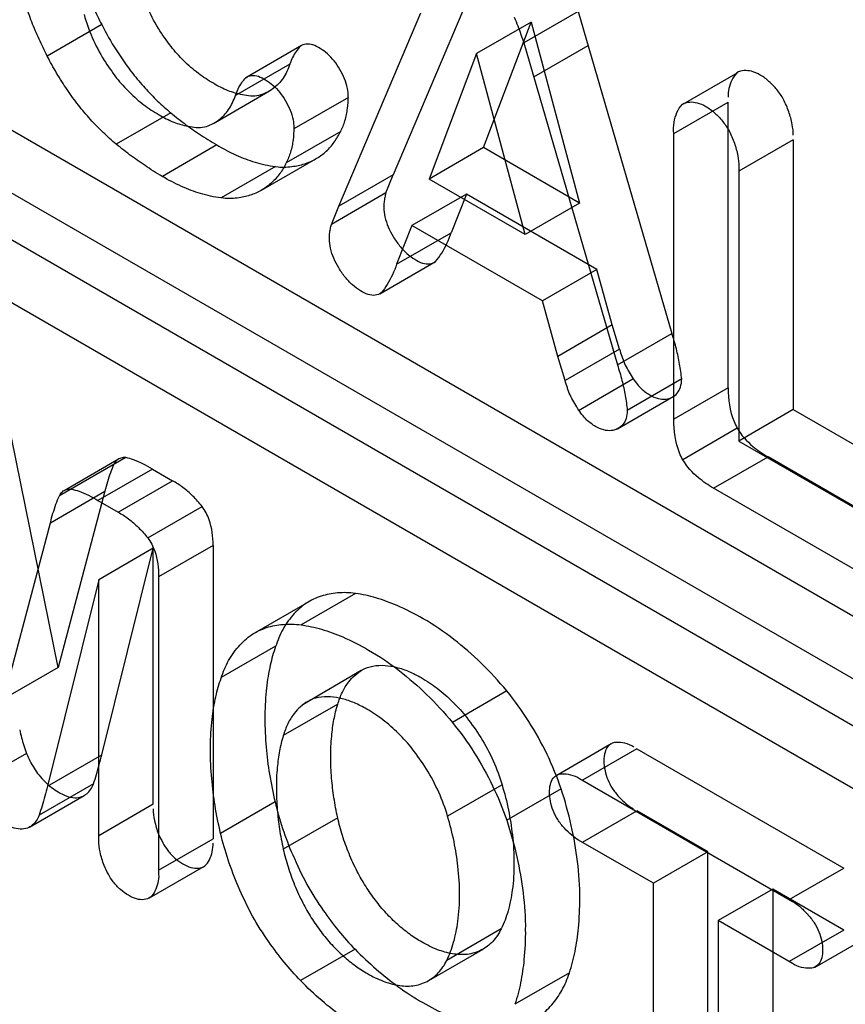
# Model space of a CAD drawing. Header units: millimetres. Extents: x 60 to 337, y 43 to 512.
# Tile 22 of 73: x 115.27 to 117.41, y 296.79 to 299.35. Entities that reach past the tile are written whole.
import ezdxf

# ---------------------------------------------------------------- set-up
doc = ezdxf.new("R2010")
doc.units = ezdxf.units.MM
doc.header["$LTSCALE"] = 36.045028
doc.layers.get('0').update_dxf_attribs({"linetype": 'CONTINUOUS'})

msp = doc.modelspace()

# ---------------------------------------------------------------- linework, layer by layer
at = {"color": 7, "linetype": 'CONTINUOUS'}
for p, q in [((113.6399, 299.9905), (117.8825, 297.541)), ((113.4984, 299.9088), (117.7411, 297.4594)), ((117.8825, 297.2552), (113.6399, 299.7047)), ((117.7411, 297.1736), (113.4984, 299.623)), ((116.4527, 299.4488), (116.2392, 298.9464)), ((116.0978, 298.8647), (116.3112, 299.3671)), ((116.7196, 299.3702), (116.5781, 299.2886)), ((116.7196, 299.3702), (116.9631, 298.5337)), ((116.5972, 299.343), (116.4558, 299.2613)), ((116.4737, 299.0167), (116.5972, 299.343)), ((116.5972, 299.343), (116.723, 298.8728)), ((115.4817, 299.3364), (115.3403, 299.2547)), ((116.0006, 299.2817), (115.8563, 299.1982)), ((116.5781, 299.2886), (116.8217, 298.4521)), ((116.7452, 299.2812), (116.6038, 299.1995)), ((116.4558, 299.2613), (116.3323, 298.935)), ((116.5816, 298.7911), (116.4558, 299.2613)), ((115.9705, 299.2339), (115.8291, 299.1522)), ((116.9932, 299.1301), (117.1346, 299.2118)), ((115.7764, 299.0824), (115.9178, 299.1641)), ((116.1226, 299.1471), (115.9812, 299.0655)), ((116.968, 299.053), (117.1094, 299.1347)), ((117.1094, 298.3927), (117.1094, 299.1347)), ((115.661, 299.1073), (115.5196, 299.0257)), ((116.1027, 299.0587), (115.9612, 298.9771)), ((116.968, 298.3111), (116.968, 299.053)), ((117.2784, 299.0371), (117.137, 298.9554)), ((117.2784, 299.0371), (117.2784, 298.3359)), ((115.7811, 299.0236), (115.6397, 298.9419)), ((116.4737, 299.0167), (116.3323, 298.935)), ((116.723, 298.8728), (116.4737, 299.0167)), ((115.8965, 298.9058), (116.0379, 298.9875)), ((115.9336, 298.9679), (115.7922, 298.8862)), ((117.137, 298.9674), (117.137, 298.2543)), ((116.2392, 298.9464), (116.0978, 298.8647)), ((116.2203, 298.8989), (116.2392, 298.9464)), ((116.5816, 298.7911), (116.3323, 298.935)), ((116.2203, 298.8989), (116.0789, 298.8173)), ((116.4293, 298.8958), (116.2879, 298.8141)), ((116.4293, 298.8958), (116.3895, 298.7952)), ((116.7685, 298.7), (116.4293, 298.8958)), ((116.0789, 298.8173), (116.0978, 298.8647)), ((116.723, 298.8728), (116.5816, 298.7911)), ((116.2879, 298.8141), (116.2481, 298.7136)), ((116.6271, 298.6183), (116.2879, 298.8141)), ((116.2481, 298.7136), (116.3895, 298.7952)), ((116.2047, 298.637), (116.3493, 298.7208)), ((116.7685, 298.7), (116.6271, 298.6183)), ((116.8083, 298.556), (116.7685, 298.7)), ((116.6669, 298.4744), (116.6271, 298.6183)), ((116.8083, 298.556), (116.6669, 298.4744)), ((116.8271, 298.4933), (116.8083, 298.556)), ((116.8217, 298.4521), (116.9631, 298.5337)), ((116.6857, 298.4116), (116.6669, 298.4744)), ((116.8271, 298.4933), (116.6857, 298.4116)), ((116.8618, 298.4147), (116.7203, 298.3331)), ((116.9888, 298.4157), (116.8473, 298.3341)), ((116.8223, 298.2865), (116.9669, 298.3698)), ((117.1094, 298.3927), (116.968, 298.3111)), ((117.2784, 298.3359), (117.137, 298.2543)), ((117.2784, 298.3359), (117.621, 298.1381)), ((117.1332, 298.2875), (116.9917, 298.2059)), ((115.3688, 297.6662), (115.2476, 298.2638)), ((117.137, 298.2543), (117.4866, 298.0524)), ((115.5447, 298.2113), (115.3719, 298.1122)), ((115.3842, 298.126), (115.5256, 298.2077)), ((117.0716, 298.1317), (117.213, 298.2133)), ((117.621, 297.9778), (117.213, 298.2133)), ((115.6135, 298.1814), (115.4721, 298.0997)), ((115.6135, 298.1814), (115.6659, 298.1511)), ((115.5245, 298.0695), (115.6659, 298.1511)), ((115.3486, 298.0422), (115.49, 298.1239)), ((115.49, 298.1239), (115.3688, 297.6662)), ((117.4871, 297.8918), (117.0716, 298.1317)), ((115.4721, 298.0997), (115.5245, 298.0695)), ((115.6012, 298.0027), (115.7426, 298.0843)), ((115.2274, 297.5845), (115.3486, 298.0422)), ((115.6158, 297.9757), (115.4744, 297.894)), ((115.4821, 297.4391), (115.6158, 297.9757)), ((115.6158, 297.3107), (115.6158, 297.9757)), ((115.7712, 297.9832), (115.6297, 297.9016)), ((115.7712, 297.9832), (115.7712, 297.221)), ((115.4744, 297.894), (115.3406, 297.3575)), ((115.4744, 297.2171), (115.4744, 297.894)), ((115.6297, 297.9016), (115.6297, 297.1283)), ((116.1411, 297.8584), (115.9997, 297.7767)), ((115.8792, 297.7557), (116.0206, 297.8374)), ((115.9333, 297.7214), (115.7919, 297.6397)), ((115.3688, 297.6662), (115.2274, 297.5845)), ((116.1558, 297.6582), (116.0026, 297.5685)), ((116.5343, 297.6051), (116.3929, 297.5234)), ((116.095, 297.5709), (115.9536, 297.4892)), ((116.6641, 297.3865), (116.8056, 297.4682)), ((116.8724, 297.4546), (116.7309, 297.3729)), ((116.8724, 297.4546), (117.4096, 297.1444)), ((115.2865, 297.4427), (115.1451, 297.3611)), ((115.3406, 297.3575), (115.4821, 297.4391)), ((116.7232, 297.3774), (117.2769, 297.0578)), ((115.4604, 297.3635), (115.319, 297.2819)), ((116.522, 297.361), (116.3806, 297.2793)), ((116.6755, 297.3508), (116.534, 297.2691)), ((115.2944, 297.2515), (115.4358, 297.3331)), ((115.6158, 297.3107), (115.4744, 297.229)), ((115.9321, 297.3166), (115.7907, 297.2349)), ((116.0949, 297.2758), (115.9535, 297.1942)), ((116.7309, 297.2119), (116.8724, 297.2936)), ((117.0568, 297.1871), (116.8724, 297.2936)), ((115.6297, 297.1393), (115.7712, 297.221)), ((116.9153, 297.1055), (116.721, 297.2177)), ((117.0568, 297.1871), (116.9153, 297.1055)), ((117.0568, 296.4873), (117.0568, 297.1871)), ((115.6056, 297.0674), (115.747, 297.149)), ((117.2682, 297.0628), (117.4096, 297.1444)), ((116.9153, 296.4056), (116.9153, 297.1055)), ((117.2252, 297.0899), (117.0838, 297.0082)), ((117.2252, 297.0899), (117.2252, 296.39)), ((117.4096, 296.9834), (117.2252, 297.0899)), ((117.0838, 297.0082), (117.0838, 296.295)), ((117.2766, 296.8969), (117.0838, 297.0082)), ((116.5196, 296.9866), (116.3782, 296.9049)), ((117.4096, 296.9834), (117.2682, 296.9018)), ((117.3359, 296.8877), (117.4774, 296.9694)), ((116.14, 296.9339), (115.9986, 296.8523)), ((116.3315, 296.8529), (116.4729, 296.9345)), ((116.6969, 296.8725), (116.5555, 296.7909))]:
    msp.add_line(p, q, dxfattribs=at)
msp.add_arc((116.1784, 299.6889), 0.7808, 206.8366, 217.9308, dxfattribs=at)
for points, knots in [([(115.4252, 299.4701), (115.4303, 299.455), (115.4413, 299.4248), (115.4601, 299.3802), (115.4743, 299.3509), (115.4817, 299.3364)], [0, 0, 0, 0, 0.329101, 0.662947, 1, 1, 1, 1]), ([(115.6618, 299.2793), (115.6504, 299.2947), (115.6261, 299.3278), (115.5979, 299.3834), (115.5831, 299.4238), (115.5774, 299.4442)], [0, 0, 0, 0, 0.308919, 0.659432, 1, 1, 1, 1]), ([(115.3403, 299.2547), (115.3329, 299.2692), (115.3187, 299.2985), (115.2998, 299.3432), (115.2888, 299.3733), (115.2838, 299.3885)], [0, 0, 0, 0, 0.337053, 0.670899, 1, 1, 1, 1]), ([(115.436, 299.3625), (115.4417, 299.3421), (115.4564, 299.3017), (115.4847, 299.2461), (115.509, 299.2131), (115.5204, 299.1976)], [0, 0, 0, 0, 0.340568, 0.691081, 1, 1, 1, 1]), ([(116.5535, 299.3553), (116.5568, 299.3479), (116.5629, 299.3332), (116.5711, 299.311), (116.5759, 299.2961), (116.5781, 299.2886)], [0, 0, 0, 0, 0.337491, 0.67114, 1, 1, 1, 1]), ([(115.772, 299.1839), (115.7584, 299.1914), (115.7313, 299.2093), (115.6946, 299.2416), (115.672, 299.2662), (115.6618, 299.2793)], [0, 0, 0, 0, 0.317999, 0.660907, 1, 1, 1, 1]), ([(115.9978, 299.2798), (115.9938, 299.2758), (115.9863, 299.2667), (115.9772, 299.2512), (115.9725, 299.2398), (115.9705, 299.2339)], [0, 0, 0, 0, 0.317144, 0.649135, 1, 1, 1, 1]), ([(116.0492, 299.2743), (116.0433, 299.2782), (116.0316, 299.2843), (116.013, 299.287), (116.002, 299.2829), (115.9978, 299.2798)], [0, 0, 0, 0, 0.38757, 0.712766, 1, 1, 1, 1]), ([(116.1007, 299.2199), (116.0962, 299.2276), (116.0864, 299.2421), (116.0691, 299.2606), (116.0559, 299.2704), (116.0492, 299.2743)], [0, 0, 0, 0, 0.35362, 0.691512, 1, 1, 1, 1]), ([(115.4212, 299.1272), (115.4109, 299.1404), (115.3911, 299.1675), (115.3641, 299.2101), (115.3479, 299.2397), (115.3403, 299.2547)], [0, 0, 0, 0, 0.331107, 0.665348, 1, 1, 1, 1]), ([(115.9705, 299.2339), (115.9663, 299.221), (115.9554, 299.197), (115.9277, 299.1675), (115.9035, 299.1559), (115.8903, 299.1521)], [0, 0, 0, 0, 0.34144, 0.652931, 1, 1, 1, 1]), ([(116.1224, 299.1493), (116.1225, 299.1565), (116.1206, 299.1723), (116.1132, 299.1961), (116.1053, 299.2121), (116.1007, 299.2199)], [0, 0, 0, 0, 0.287079, 0.635374, 1, 1, 1, 1]), ([(117.1928, 299.2052), (117.1858, 299.2096), (117.172, 299.2155), (117.1509, 299.218), (117.1376, 299.2148), (117.1323, 299.2111)], [0, 0, 0, 0, 0.391725, 0.692135, 1, 1, 1, 1]), ([(115.5204, 299.1976), (115.5306, 299.1846), (115.5532, 299.16), (115.5899, 299.1276), (115.617, 299.1097), (115.6306, 299.1023)], [0, 0, 0, 0, 0.339093, 0.682001, 1, 1, 1, 1]), ([(115.5626, 299.2089), (115.5726, 299.1962), (115.5933, 299.1718), (115.6261, 299.1378), (115.6493, 299.117), (115.661, 299.1073)], [0, 0, 0, 0, 0.342726, 0.67681, 1, 1, 1, 1]), ([(115.8291, 299.1522), (115.8311, 299.1582), (115.8358, 299.1696), (115.8449, 299.1851), (115.8523, 299.1941), (115.8563, 299.1982)], [0, 0, 0, 0, 0.350865, 0.682856, 1, 1, 1, 1]), ([(115.8563, 299.1982), (115.8605, 299.2013), (115.8716, 299.2054), (115.8902, 299.2027), (115.9019, 299.1966), (115.9077, 299.1926)], [0, 0, 0, 0, 0.287234, 0.61243, 1, 1, 1, 1]), ([(115.9077, 299.1926), (115.9145, 299.1888), (115.9277, 299.1789), (115.945, 299.1605), (115.9548, 299.146), (115.9593, 299.1382)], [0, 0, 0, 0, 0.308508, 0.646357, 1, 1, 1, 1]), ([(117.1323, 299.2111), (117.1266, 299.2057), (117.1179, 299.1925), (117.1109, 299.1706), (117.1089, 299.1554), (117.1094, 299.1479)], [0, 0, 0, 0, 0.339959, 0.67309, 1, 1, 1, 1]), ([(117.2532, 299.1421), (117.2483, 299.1511), (117.2369, 299.1673), (117.2167, 299.1888), (117.2014, 299.2006), (117.1928, 299.2052)], [0, 0, 0, 0, 0.348311, 0.669777, 1, 1, 1, 1]), ([(115.8903, 299.1521), (115.8762, 299.1491), (115.8483, 299.1529), (115.8084, 299.1637), (115.7842, 299.1765), (115.772, 299.1839)], [0, 0, 0, 0, 0.346356, 0.656347, 1, 1, 1, 1]), ([(115.7489, 299.0704), (115.7621, 299.0742), (115.7863, 299.0859), (115.8139, 299.1154), (115.8249, 299.1393), (115.8291, 299.1522)], [0, 0, 0, 0, 0.347069, 0.65856, 1, 1, 1, 1]), ([(115.9593, 299.1382), (115.9639, 299.1305), (115.9718, 299.1145), (115.9792, 299.0906), (115.981, 299.0748), (115.9809, 299.0677)], [0, 0, 0, 0, 0.364626, 0.712921, 1, 1, 1, 1]), ([(116.1027, 299.0587), (116.1072, 299.0677), (116.1147, 299.0873), (116.1212, 299.118), (116.1221, 299.1391), (116.1224, 299.1493)], [0, 0, 0, 0, 0.322246, 0.67184, 1, 1, 1, 1]), ([(117.2784, 299.0491), (117.279, 299.0585), (117.2758, 299.0792), (117.2678, 299.1106), (117.2584, 299.1316), (117.2532, 299.1421)], [0, 0, 0, 0, 0.290238, 0.6399, 1, 1, 1, 1]), ([(115.5196, 299.0257), (115.5078, 299.0354), (115.4847, 299.0561), (115.4518, 299.0901), (115.4312, 299.1146), (115.4212, 299.1272)], [0, 0, 0, 0, 0.32319, 0.657274, 1, 1, 1, 1]), ([(116.968, 299.053), (116.9674, 299.0629), (116.9678, 299.0818), (116.9751, 299.1083), (116.9845, 299.1235), (116.9908, 299.1294)], [0, 0, 0, 0, 0.364406, 0.684106, 1, 1, 1, 1]), ([(116.9908, 299.1294), (116.9962, 299.1331), (117.0094, 299.1364), (117.0306, 299.1339), (117.0444, 299.1279), (117.0514, 299.1236)], [0, 0, 0, 0, 0.308804, 0.608806, 1, 1, 1, 1]), ([(117.0514, 299.1236), (117.06, 299.1189), (117.0753, 299.1071), (117.0955, 299.0857), (117.1068, 299.0694), (117.1118, 299.0604)], [0, 0, 0, 0, 0.330243, 0.651667, 1, 1, 1, 1]), ([(115.6306, 299.1023), (115.6427, 299.0948), (115.667, 299.0821), (115.7069, 299.0712), (115.7348, 299.0675), (115.7489, 299.0704)], [0, 0, 0, 0, 0.343653, 0.653644, 1, 1, 1, 1]), ([(115.661, 299.1073), (115.674, 299.0966), (115.7, 299.0762), (115.7418, 299.0471), (115.7708, 299.0293), (115.7862, 299.0205)], [0, 0, 0, 0, 0.330454, 0.650963, 1, 1, 1, 1]), ([(115.9809, 299.0677), (115.9807, 299.0575), (115.9798, 299.0363), (115.9733, 299.0057), (115.9658, 298.986), (115.9612, 298.9771)], [0, 0, 0, 0, 0.328153, 0.67776, 1, 1, 1, 1]), ([(117.1118, 299.0604), (117.117, 299.05), (117.1264, 299.0289), (117.1344, 298.9976), (117.1376, 298.9768), (117.137, 298.9674)], [0, 0, 0, 0, 0.3601, 0.709761, 1, 1, 1, 1]), ([(116.041, 298.9893), (116.0497, 298.9945), (116.0661, 299.007), (116.0869, 299.0306), (116.0978, 299.049), (116.1027, 299.0587)], [0, 0, 0, 0, 0.321264, 0.652105, 1, 1, 1, 1]), ([(115.6448, 298.9388), (115.6294, 298.9476), (115.6003, 298.9654), (115.5586, 298.9945), (115.5326, 299.015), (115.5196, 299.0257)], [0, 0, 0, 0, 0.349037, 0.669546, 1, 1, 1, 1]), ([(115.7862, 299.0205), (115.8026, 299.0107), (115.8354, 298.9944), (115.8868, 298.9758), (115.9218, 298.9687), (115.9398, 298.9666)], [0, 0, 0, 0, 0.350321, 0.66681, 1, 1, 1, 1]), ([(115.9398, 298.9666), (115.9533, 298.9652), (115.978, 298.967), (116.0123, 298.9745), (116.032, 298.9838), (116.041, 298.9893)], [0, 0, 0, 0, 0.386307, 0.697143, 1, 1, 1, 1]), ([(115.9612, 298.9771), (115.9564, 298.9673), (115.9455, 298.949), (115.9247, 298.9253), (115.9082, 298.9129), (115.8996, 298.9077)], [0, 0, 0, 0, 0.347895, 0.678736, 1, 1, 1, 1]), ([(115.7984, 298.885), (115.7804, 298.8871), (115.7454, 298.8941), (115.6939, 298.9127), (115.6612, 298.929), (115.6448, 298.9388)], [0, 0, 0, 0, 0.33319, 0.649679, 1, 1, 1, 1]), ([(115.8996, 298.9077), (115.8906, 298.9022), (115.8709, 298.8928), (115.8366, 298.8853), (115.8119, 298.8835), (115.7984, 298.885)], [0, 0, 0, 0, 0.302857, 0.613693, 1, 1, 1, 1]), ([(116.2203, 298.8989), (116.2191, 298.8951), (116.217, 298.8871), (116.2152, 298.8745), (116.2148, 298.8657), (116.2148, 298.8613)], [0, 0, 0, 0, 0.314891, 0.648174, 1, 1, 1, 1]), ([(116.2148, 298.8613), (116.2148, 298.853), (116.2171, 298.8358), (116.2255, 298.8103), (116.2341, 298.7939), (116.2391, 298.7859)], [0, 0, 0, 0, 0.308895, 0.647502, 1, 1, 1, 1]), ([(116.0734, 298.7796), (116.0734, 298.7841), (116.0738, 298.7928), (116.0756, 298.8054), (116.0776, 298.8134), (116.0789, 298.8173)], [0, 0, 0, 0, 0.351826, 0.685109, 1, 1, 1, 1]), ([(116.0977, 298.7043), (116.0927, 298.7123), (116.0841, 298.7287), (116.0757, 298.7541), (116.0734, 298.7714), (116.0734, 298.7796)], [0, 0, 0, 0, 0.352498, 0.691105, 1, 1, 1, 1]), ([(116.2391, 298.7859), (116.244, 298.7775), (116.2548, 298.7617), (116.2738, 298.7415), (116.2882, 298.7308), (116.2956, 298.7266)], [0, 0, 0, 0, 0.353647, 0.69139, 1, 1, 1, 1]), ([(116.3493, 298.7208), (116.3551, 298.7278), (116.3658, 298.7429), (116.3792, 298.7679), (116.3863, 298.7859), (116.3895, 298.7952)], [0, 0, 0, 0, 0.319369, 0.651914, 1, 1, 1, 1]), ([(116.2956, 298.7266), (116.3017, 298.7224), (116.314, 298.716), (116.3334, 298.7131), (116.345, 298.7175), (116.3493, 298.7208)], [0, 0, 0, 0, 0.388124, 0.713131, 1, 1, 1, 1]), ([(116.1542, 298.6449), (116.1468, 298.6492), (116.1324, 298.6599), (116.1134, 298.6801), (116.1026, 298.6959), (116.0977, 298.7043)], [0, 0, 0, 0, 0.30861, 0.646353, 1, 1, 1, 1]), ([(116.2481, 298.7136), (116.2449, 298.7042), (116.2378, 298.6863), (116.2243, 298.6613), (116.2136, 298.6461), (116.2079, 298.6391)], [0, 0, 0, 0, 0.348086, 0.680631, 1, 1, 1, 1]), ([(116.2079, 298.6391), (116.2035, 298.6358), (116.192, 298.6314), (116.1725, 298.6343), (116.1603, 298.6408), (116.1542, 298.6449)], [0, 0, 0, 0, 0.286869, 0.611876, 1, 1, 1, 1]), ([(116.9888, 298.4157), (116.9875, 298.4286), (116.9838, 298.4548), (116.9752, 298.4942), (116.9675, 298.5205), (116.9631, 298.5337)], [0, 0, 0, 0, 0.321078, 0.655085, 1, 1, 1, 1]), ([(116.8271, 298.4933), (116.8289, 298.487), (116.833, 298.4746), (116.8417, 298.449), (116.8539, 298.4323), (116.86, 298.4199)], [0, 0, 0, 0, 0.241353, 0.48724, 1, 1, 1, 1]), ([(116.8217, 298.4521), (116.8261, 298.4388), (116.8338, 298.4126), (116.8424, 298.3732), (116.8461, 298.347), (116.8473, 298.3341)], [0, 0, 0, 0, 0.344915, 0.678922, 1, 1, 1, 1]), ([(116.86, 298.4199), (116.8674, 298.4101), (116.8769, 298.3953), (116.8941, 298.3816), (116.9022, 298.3763), (116.9062, 298.374)], [0, 0, 0, 0, 0.561476, 0.78773, 1, 1, 1, 1]), ([(116.7186, 298.3383), (116.7124, 298.3506), (116.7003, 298.3674), (116.6916, 298.3929), (116.6875, 298.4054), (116.6857, 298.4116)], [0, 0, 0, 0, 0.512762, 0.758645, 1, 1, 1, 1]), ([(116.9641, 298.3683), (116.9691, 298.3707), (116.9785, 298.3783), (116.9868, 298.3954), (116.9886, 298.4087), (116.9888, 298.4157)], [0, 0, 0, 0, 0.294769, 0.620625, 1, 1, 1, 1]), ([(116.9062, 298.374), (116.9129, 298.3701), (116.9261, 298.3642), (116.9466, 298.3616), (116.9591, 298.3653), (116.9641, 298.3683)], [0, 0, 0, 0, 0.380526, 0.70766, 1, 1, 1, 1]), ([(117.1094, 298.3927), (117.1094, 298.3631), (117.1142, 298.3258), (117.1299, 298.2932), (117.1332, 298.2875)], [0, 0, 0, 0, 0.820268, 1, 1, 1, 1]), ([(116.7648, 298.2924), (116.7607, 298.2946), (116.7527, 298.2999), (116.7355, 298.3137), (116.7259, 298.3284), (116.7186, 298.3383)], [0, 0, 0, 0, 0.21227, 0.438524, 1, 1, 1, 1]), ([(116.8473, 298.3341), (116.8472, 298.327), (116.8454, 298.3138), (116.8371, 298.2966), (116.8277, 298.289), (116.8227, 298.2867)], [0, 0, 0, 0, 0.379375, 0.705231, 1, 1, 1, 1]), ([(116.8227, 298.2867), (116.8176, 298.2837), (116.8051, 298.2799), (116.7847, 298.2825), (116.7715, 298.2885), (116.7648, 298.2924)], [0, 0, 0, 0, 0.29234, 0.619474, 1, 1, 1, 1]), ([(116.9917, 298.2059), (116.9885, 298.2115), (116.9727, 298.2442), (116.968, 298.2814), (116.968, 298.3111)], [0, 0, 0, 0, 0.179732, 1, 1, 1, 1]), ([(117.1332, 298.2875), (117.1434, 298.2696), (117.1686, 298.2418), (117.1991, 298.2213), (117.213, 298.2133)], [0, 0, 0, 0, 0.563718, 1, 1, 1, 1]), ([(115.5134, 298.1939), (115.5101, 298.1866), (115.504, 298.1716), (115.4963, 298.1482), (115.492, 298.1321), (115.49, 298.1239)], [0, 0, 0, 0, 0.323799, 0.656992, 1, 1, 1, 1]), ([(115.544, 298.2112), (115.5399, 298.2117), (115.5314, 298.2112), (115.5201, 298.2049), (115.5152, 298.1978), (115.5134, 298.1939)], [0, 0, 0, 0, 0.329746, 0.655072, 1, 1, 1, 1]), ([(115.6135, 298.1814), (115.6056, 298.1864), (115.5897, 298.1953), (115.5664, 298.2055), (115.551, 298.2096), (115.544, 298.2112)], [0, 0, 0, 0, 0.370464, 0.717858, 1, 1, 1, 1]), ([(117.0716, 298.1317), (117.0577, 298.1397), (117.0272, 298.1601), (117.002, 298.1879), (116.9917, 298.2059)], [0, 0, 0, 0, 0.436282, 1, 1, 1, 1]), ([(115.7426, 298.0843), (115.7351, 298.0938), (115.7194, 298.1115), (115.6937, 298.1341), (115.6752, 298.1462), (115.6659, 298.1511)], [0, 0, 0, 0, 0.35486, 0.690287, 1, 1, 1, 1]), ([(115.3719, 298.1122), (115.3738, 298.1161), (115.3787, 298.1232), (115.39, 298.1296), (115.3985, 298.13), (115.4026, 298.1296)], [0, 0, 0, 0, 0.344928, 0.670254, 1, 1, 1, 1]), ([(115.4026, 298.1296), (115.4095, 298.128), (115.425, 298.1238), (115.4483, 298.1137), (115.4642, 298.1047), (115.4721, 298.0997)], [0, 0, 0, 0, 0.282142, 0.629536, 1, 1, 1, 1]), ([(115.3486, 298.0422), (115.3505, 298.0504), (115.3548, 298.0665), (115.3626, 298.0899), (115.3687, 298.1049), (115.3719, 298.1122)], [0, 0, 0, 0, 0.343008, 0.676201, 1, 1, 1, 1]), ([(115.5245, 298.0695), (115.5338, 298.0645), (115.5523, 298.0525), (115.578, 298.0299), (115.5937, 298.0122), (115.6012, 298.0027)], [0, 0, 0, 0, 0.309713, 0.64514, 1, 1, 1, 1]), ([(115.7712, 297.9832), (115.7712, 298.0058), (115.7669, 298.0419), (115.7504, 298.074), (115.7426, 298.0843)], [0, 0, 0, 0, 0.634637, 1, 1, 1, 1]), ([(115.6012, 298.0027), (115.609, 297.9923), (115.6255, 297.9602), (115.6297, 297.9241), (115.6297, 297.9016)], [0, 0, 0, 0, 0.365363, 1, 1, 1, 1]), ([(116.1411, 297.8584), (116.1256, 297.8604), (116.0953, 297.8616), (116.0515, 297.8531), (116.0253, 297.8407), (116.0134, 297.833)], [0, 0, 0, 0, 0.351934, 0.681436, 1, 1, 1, 1]), ([(116.3166, 297.7928), (116.295, 297.8056), (116.255, 297.8257), (116.196, 297.8478), (116.1591, 297.8559), (116.1411, 297.8584)], [0, 0, 0, 0, 0.400559, 0.710746, 1, 1, 1, 1]), ([(116.0134, 297.833), (116.0004, 297.8241), (115.9761, 297.8022), (115.9482, 297.7613), (115.9368, 297.7299), (115.9314, 297.7143)], [0, 0, 0, 0, 0.32202, 0.661639, 1, 1, 1, 1]), ([(116.5343, 297.6051), (116.5133, 297.6303), (116.4698, 297.6777), (116.3969, 297.7407), (116.3448, 297.7774), (116.3166, 297.7928)], [0, 0, 0, 0, 0.34141, 0.666225, 1, 1, 1, 1]), ([(115.872, 297.7514), (115.8838, 297.759), (115.9101, 297.7715), (115.9539, 297.7799), (115.9842, 297.7788), (115.9997, 297.7767)], [0, 0, 0, 0, 0.31857, 0.648058, 1, 1, 1, 1]), ([(115.9997, 297.7767), (116.0177, 297.7743), (116.0546, 297.7662), (116.1135, 297.7441), (116.1535, 297.724), (116.1752, 297.7111)], [0, 0, 0, 0, 0.289254, 0.599441, 1, 1, 1, 1]), ([(115.79, 297.6326), (115.7953, 297.6483), (115.8068, 297.6797), (115.8347, 297.7205), (115.859, 297.7425), (115.872, 297.7514)], [0, 0, 0, 0, 0.338361, 0.67798, 1, 1, 1, 1]), ([(115.9314, 297.7143), (115.926, 297.6984), (115.9164, 297.6622), (115.9077, 297.6017), (115.9055, 297.5574), (115.9057, 297.5337)], [0, 0, 0, 0, 0.275479, 0.610864, 1, 1, 1, 1]), ([(116.1752, 297.7111), (116.2034, 297.6957), (116.2555, 297.6591), (116.3284, 297.596), (116.3719, 297.5487), (116.3929, 297.5234)], [0, 0, 0, 0, 0.333767, 0.658599, 1, 1, 1, 1]), ([(116.1397, 297.6456), (116.1458, 297.6504), (116.1593, 297.6623), (116.1869, 297.671), (116.2074, 297.6721), (116.2179, 297.6714)], [0, 0, 0, 0, 0.277596, 0.627822, 1, 1, 1, 1]), ([(116.2179, 297.6714), (116.2281, 297.6707), (116.2493, 297.667), (116.2808, 297.6561), (116.3015, 297.6456), (116.3118, 297.6396)], [0, 0, 0, 0, 0.307429, 0.640395, 1, 1, 1, 1]), ([(115.7643, 297.452), (115.7641, 297.4758), (115.7663, 297.5201), (115.775, 297.5806), (115.7846, 297.6167), (115.79, 297.6326)], [0, 0, 0, 0, 0.389136, 0.724521, 1, 1, 1, 1]), ([(116.0949, 297.5704), (116.0981, 297.5811), (116.1058, 297.6014), (116.1211, 297.6269), (116.1337, 297.6405), (116.1397, 297.6456)], [0, 0, 0, 0, 0.378131, 0.73418, 1, 1, 1, 1]), ([(116.3118, 297.6396), (116.3263, 297.6314), (116.3552, 297.612), (116.3947, 297.5768), (116.4193, 297.5501), (116.4304, 297.5357)], [0, 0, 0, 0, 0.315804, 0.65544, 1, 1, 1, 1]), ([(116.6755, 297.3508), (116.6652, 297.3812), (116.6404, 297.4415), (116.593, 297.5268), (116.5549, 297.5799), (116.5343, 297.6051)], [0, 0, 0, 0, 0.330486, 0.666879, 1, 1, 1, 1]), ([(116.0765, 297.5898), (116.066, 297.5905), (116.0455, 297.5893), (116.0179, 297.5806), (116.0044, 297.5688), (115.9983, 297.5639)], [0, 0, 0, 0, 0.372178, 0.722404, 1, 1, 1, 1]), ([(116.1704, 297.5579), (116.16, 297.5639), (116.1394, 297.5744), (116.1078, 297.5854), (116.0867, 297.589), (116.0765, 297.5898)], [0, 0, 0, 0, 0.359605, 0.692571, 1, 1, 1, 1]), ([(115.9983, 297.5639), (115.9923, 297.5588), (115.9797, 297.5453), (115.9644, 297.5198), (115.9567, 297.4994), (115.9534, 297.4888)], [0, 0, 0, 0, 0.26582, 0.621869, 1, 1, 1, 1]), ([(116.077, 297.4345), (116.0768, 297.4522), (116.0783, 297.4845), (116.0843, 297.53), (116.0909, 297.5574), (116.0949, 297.5704)], [0, 0, 0, 0, 0.386595, 0.703628, 1, 1, 1, 1]), ([(116.289, 297.4541), (116.2778, 297.4685), (116.2533, 297.4952), (116.2138, 297.5303), (116.1849, 297.5497), (116.1704, 297.5579)], [0, 0, 0, 0, 0.34456, 0.684196, 1, 1, 1, 1]), ([(115.9057, 297.5337), (115.9055, 297.5089), (115.908, 297.4604), (115.9169, 297.3878), (115.9265, 297.3405), (115.9321, 297.3166)], [0, 0, 0, 0, 0.340021, 0.663561, 1, 1, 1, 1]), ([(116.4304, 297.5357), (116.4432, 297.5188), (116.4692, 297.4833), (116.4998, 297.4244), (116.5157, 297.3822), (116.522, 297.361)], [0, 0, 0, 0, 0.320539, 0.664597, 1, 1, 1, 1]), ([(115.2686, 297.5038), (115.27, 297.4971), (115.2733, 297.4834), (115.2792, 297.463), (115.284, 297.4495), (115.2865, 297.4427)], [0, 0, 0, 0, 0.325955, 0.65972, 1, 1, 1, 1]), ([(116.3929, 297.5234), (116.4134, 297.4983), (116.4516, 297.4452), (116.499, 297.3599), (116.5237, 297.2996), (116.534, 297.2691)], [0, 0, 0, 0, 0.333121, 0.669514, 1, 1, 1, 1]), ([(115.9534, 297.4888), (115.9495, 297.4758), (115.9428, 297.4484), (115.9369, 297.4029), (115.9353, 297.3706), (115.9356, 297.3529)], [0, 0, 0, 0, 0.296372, 0.613405, 1, 1, 1, 1]), ([(115.7907, 297.2349), (115.785, 297.2589), (115.7755, 297.3062), (115.7665, 297.3787), (115.7641, 297.4272), (115.7643, 297.452)], [0, 0, 0, 0, 0.336439, 0.659979, 1, 1, 1, 1]), ([(116.3806, 297.2793), (116.3743, 297.3006), (116.3584, 297.3427), (116.3278, 297.4016), (116.3018, 297.4372), (116.289, 297.4541)], [0, 0, 0, 0, 0.335403, 0.679461, 1, 1, 1, 1]), ([(116.8061, 297.4677), (116.8025, 297.4662), (116.7949, 297.4601), (116.788, 297.4443), (116.7862, 297.4313), (116.7865, 297.4238)], [0, 0, 0, 0, 0.228935, 0.554842, 1, 1, 1, 1]), ([(116.8647, 297.459), (116.8575, 297.4637), (116.8418, 297.4701), (116.8222, 297.472), (116.8088, 297.4708), (116.8061, 297.4677)], [0, 0, 0, 0, 0.416858, 0.799169, 1, 1, 1, 1]), ([(115.2865, 297.4427), (115.2891, 297.436), (115.295, 297.4229), (115.3058, 297.4041), (115.3141, 297.3923), (115.3186, 297.3867)], [0, 0, 0, 0, 0.332042, 0.66752, 1, 1, 1, 1]), ([(115.4604, 297.3635), (115.4632, 297.3717), (115.4685, 297.3882), (115.4757, 297.4134), (115.48, 297.4305), (115.4821, 297.4391)], [0, 0, 0, 0, 0.327922, 0.661222, 1, 1, 1, 1]), ([(116.0949, 297.2758), (116.0911, 297.293), (116.0846, 297.327), (116.0785, 297.38), (116.0767, 297.4158), (116.077, 297.4345)], [0, 0, 0, 0, 0.330053, 0.648009, 1, 1, 1, 1]), ([(116.7865, 297.4238), (116.7862, 297.4151), (116.7887, 297.3984), (116.796, 297.3743), (116.8036, 297.3595), (116.8079, 297.3523)], [0, 0, 0, 0, 0.344905, 0.665384, 1, 1, 1, 1]), ([(115.3186, 297.3867), (115.3235, 297.3805), (115.3338, 297.369), (115.3506, 297.3542), (115.3627, 297.3462), (115.3688, 297.3428)], [0, 0, 0, 0, 0.353786, 0.689024, 1, 1, 1, 1]), ([(116.6456, 297.3414), (116.6453, 297.3484), (116.6462, 297.3614), (116.6528, 297.3776), (116.6609, 297.3844), (116.6648, 297.3861)], [0, 0, 0, 0, 0.409187, 0.754248, 1, 1, 1, 1]), ([(116.6648, 297.3861), (116.6674, 297.3891), (116.6809, 297.3904), (116.7004, 297.3884), (116.7161, 297.382), (116.7232, 297.3774)], [0, 0, 0, 0, 0.199082, 0.58223, 1, 1, 1, 1]), ([(115.3406, 297.3575), (115.3386, 297.3488), (115.3343, 297.3317), (115.3271, 297.3065), (115.3218, 297.29), (115.319, 297.2819)], [0, 0, 0, 0, 0.338778, 0.672078, 1, 1, 1, 1]), ([(115.4303, 297.3304), (115.4348, 297.3323), (115.4434, 297.3375), (115.4537, 297.3491), (115.4585, 297.3585), (115.4604, 297.3635)], [0, 0, 0, 0, 0.318, 0.646259, 1, 1, 1, 1]), ([(115.9356, 297.3529), (115.9353, 297.3341), (115.9371, 297.2984), (115.9432, 297.2454), (115.9497, 297.2114), (115.9535, 297.1942)], [0, 0, 0, 0, 0.351991, 0.669947, 1, 1, 1, 1]), ([(116.522, 297.361), (116.5285, 297.3393), (116.5395, 297.2963), (116.55, 297.2281), (116.5532, 297.1817), (116.5528, 297.1569)], [0, 0, 0, 0, 0.327877, 0.641206, 1, 1, 1, 1]), ([(116.7239, 297.0659), (116.7245, 297.098), (116.7195, 297.1617), (116.7032, 297.2571), (116.6857, 297.3194), (116.6755, 297.3508)], [0, 0, 0, 0, 0.332671, 0.658389, 1, 1, 1, 1]), ([(116.8079, 297.3523), (116.8133, 297.3446), (116.8247, 297.3301), (116.8432, 297.3126), (116.856, 297.3025), (116.8624, 297.2993)], [0, 0, 0, 0, 0.368467, 0.718642, 1, 1, 1, 1]), ([(115.3688, 297.3428), (115.3757, 297.3385), (115.3894, 297.3314), (115.4107, 297.3266), (115.4243, 297.3283), (115.4303, 297.3304)], [0, 0, 0, 0, 0.378594, 0.708563, 1, 1, 1, 1]), ([(116.6665, 297.2707), (116.6619, 297.2782), (116.6541, 297.2938), (116.6469, 297.3177), (116.6453, 297.3338), (116.6456, 297.3414)], [0, 0, 0, 0, 0.355496, 0.694286, 1, 1, 1, 1]), ([(115.6158, 297.2987), (115.6151, 297.2885), (115.619, 297.2662), (115.6269, 297.2363), (115.6367, 297.2181), (115.6404, 297.2105)], [0, 0, 0, 0, 0.331028, 0.727597, 1, 1, 1, 1]), ([(115.9321, 297.3166), (115.9376, 297.2934), (115.951, 297.2469), (115.9785, 297.175), (116.0016, 297.1272), (116.015, 297.102)], [0, 0, 0, 0, 0.309624, 0.629151, 1, 1, 1, 1]), ([(115.319, 297.2819), (115.3171, 297.2768), (115.3123, 297.2674), (115.3019, 297.2559), (115.2933, 297.2506), (115.2888, 297.2487)], [0, 0, 0, 0, 0.353741, 0.682, 1, 1, 1, 1]), ([(116.1456, 297.1362), (116.1379, 297.1513), (116.1239, 297.1819), (116.1069, 297.2285), (116.0983, 297.2602), (116.0949, 297.2758)], [0, 0, 0, 0, 0.341678, 0.676306, 1, 1, 1, 1]), ([(116.4113, 297.0753), (116.4118, 297.1), (116.4086, 297.1464), (116.398, 297.2147), (116.3871, 297.2576), (116.3806, 297.2793)], [0, 0, 0, 0, 0.358794, 0.672123, 1, 1, 1, 1]), ([(116.534, 297.2691), (116.5443, 297.2377), (116.5618, 297.1755), (116.5781, 297.0801), (116.5831, 297.0164), (116.5824, 296.9842)], [0, 0, 0, 0, 0.341611, 0.667329, 1, 1, 1, 1]), ([(116.721, 297.2177), (116.7146, 297.2208), (116.7018, 297.2309), (116.6833, 297.2484), (116.6719, 297.2629), (116.6665, 297.2707)], [0, 0, 0, 0, 0.281358, 0.631533, 1, 1, 1, 1]), ([(115.2888, 297.2487), (115.2829, 297.2466), (115.2692, 297.2449), (115.248, 297.2498), (115.2343, 297.2568), (115.2274, 297.2612)], [0, 0, 0, 0, 0.291437, 0.621406, 1, 1, 1, 1]), ([(115.8735, 297.0203), (115.8602, 297.0455), (115.8371, 297.0934), (115.8095, 297.1652), (115.7962, 297.2118), (115.7907, 297.2349)], [0, 0, 0, 0, 0.370849, 0.690376, 1, 1, 1, 1]), ([(115.499, 297.1288), (115.4953, 297.1364), (115.4855, 297.1546), (115.4776, 297.1845), (115.4737, 297.2069), (115.4744, 297.2171)], [0, 0, 0, 0, 0.272403, 0.668972, 1, 1, 1, 1]), ([(115.6404, 297.2105), (115.6441, 297.2036), (115.6535, 297.1893), (115.6709, 297.1705), (115.6852, 297.1599), (115.6926, 297.1559)], [0, 0, 0, 0, 0.306226, 0.670437, 1, 1, 1, 1]), ([(115.7495, 297.1506), (115.7544, 297.1551), (115.7629, 297.1667), (115.7696, 297.1874), (115.7716, 297.2024), (115.7712, 297.2099)], [0, 0, 0, 0, 0.30692, 0.650066, 1, 1, 1, 1]), ([(115.9535, 297.1942), (115.9569, 297.1785), (115.9655, 297.1469), (115.9825, 297.1002), (115.9965, 297.0697), (116.0042, 297.0545)], [0, 0, 0, 0, 0.323694, 0.658322, 1, 1, 1, 1]), ([(115.6926, 297.1559), (115.6992, 297.1518), (115.7122, 297.1455), (115.7326, 297.1429), (115.7448, 297.1473), (115.7495, 297.1506)], [0, 0, 0, 0, 0.384326, 0.710095, 1, 1, 1, 1]), ([(116.5528, 297.1569), (116.5534, 297.1338), (116.5503, 297.0924), (116.5394, 297.035), (116.527, 297.0018), (116.5196, 296.9866)], [0, 0, 0, 0, 0.396177, 0.710026, 1, 1, 1, 1]), ([(115.5512, 297.0742), (115.5438, 297.0783), (115.5294, 297.0888), (115.5121, 297.1076), (115.5026, 297.122), (115.499, 297.1288)], [0, 0, 0, 0, 0.329563, 0.693774, 1, 1, 1, 1]), ([(115.6297, 297.1283), (115.6302, 297.1208), (115.6282, 297.1057), (115.6215, 297.0851), (115.613, 297.0735), (115.6081, 297.069)], [0, 0, 0, 0, 0.349934, 0.69308, 1, 1, 1, 1]), ([(116.2207, 297.0278), (116.211, 297.0384), (116.1923, 297.0609), (116.1672, 297.0972), (116.1524, 297.123), (116.1456, 297.1362)], [0, 0, 0, 0, 0.327838, 0.662794, 1, 1, 1, 1]), ([(116.015, 297.102), (116.0276, 297.0787), (116.0543, 297.0381), (116.0959, 296.9819), (116.125, 296.9493), (116.14, 296.9339)], [0, 0, 0, 0, 0.377746, 0.692826, 1, 1, 1, 1]), ([(115.6081, 297.069), (115.6033, 297.0657), (115.5911, 297.0613), (115.5707, 297.0639), (115.5577, 297.0702), (115.5512, 297.0742)], [0, 0, 0, 0, 0.289905, 0.615674, 1, 1, 1, 1]), ([(116.3782, 296.9049), (116.3856, 296.9201), (116.398, 296.9533), (116.4089, 297.0107), (116.4119, 297.0522), (116.4113, 297.0753)], [0, 0, 0, 0, 0.289969, 0.60383, 1, 1, 1, 1]), ([(116.6969, 296.8725), (116.7029, 296.8908), (116.7129, 296.9293), (116.7219, 296.9941), (116.7241, 297.0402), (116.7239, 297.0659)], [0, 0, 0, 0, 0.2946, 0.607, 1, 1, 1, 1]), ([(116.0042, 297.0545), (116.011, 297.0413), (116.0258, 297.0156), (116.0509, 296.9793), (116.0696, 296.9568), (116.0793, 296.9461)], [0, 0, 0, 0, 0.337206, 0.672162, 1, 1, 1, 1]), ([(117.2769, 297.0578), (117.2836, 297.0544), (117.2969, 297.0439), (117.316, 297.0257), (117.3275, 297.0108), (117.3329, 297.0029)], [0, 0, 0, 0, 0.287686, 0.634821, 1, 1, 1, 1]), ([(115.9986, 296.8523), (115.9836, 296.8677), (115.9545, 296.9002), (115.9129, 296.9565), (115.8861, 296.9971), (115.8735, 297.0203)], [0, 0, 0, 0, 0.307174, 0.622254, 1, 1, 1, 1]), ([(116.3141, 296.9522), (116.3031, 296.9584), (116.2811, 296.9727), (116.25, 296.9981), (116.2303, 297.0174), (116.2207, 297.0278)], [0, 0, 0, 0, 0.31497, 0.64932, 1, 1, 1, 1]), ([(117.3329, 297.0029), (117.3376, 296.9953), (117.3455, 296.9798), (117.353, 296.9559), (117.3549, 296.9397), (117.3547, 296.932)], [0, 0, 0, 0, 0.354401, 0.693218, 1, 1, 1, 1]), ([(116.5196, 296.9866), (116.5139, 296.9749), (116.4998, 296.9534), (116.469, 296.9298), (116.4444, 296.9224), (116.4318, 296.9206)], [0, 0, 0, 0, 0.342098, 0.663554, 1, 1, 1, 1]), ([(116.5824, 296.9842), (116.5827, 296.9585), (116.5805, 296.9124), (116.5714, 296.8476), (116.5615, 296.8092), (116.5555, 296.7909)], [0, 0, 0, 0, 0.393, 0.7054, 1, 1, 1, 1]), ([(116.0793, 296.9461), (116.0889, 296.9358), (116.1085, 296.9164), (116.1397, 296.891), (116.1616, 296.8768), (116.1727, 296.8705)], [0, 0, 0, 0, 0.35068, 0.68503, 1, 1, 1, 1]), ([(116.4318, 296.9206), (116.419, 296.9191), (116.3924, 296.9209), (116.3525, 296.932), (116.3269, 296.9447), (116.3141, 296.9522)], [0, 0, 0, 0, 0.311486, 0.638638, 1, 1, 1, 1]), ([(116.14, 296.9339), (116.1575, 296.916), (116.1932, 296.8821), (116.252, 296.8356), (116.2936, 296.808), (116.316, 296.7954)], [0, 0, 0, 0, 0.335334, 0.656281, 1, 1, 1, 1]), ([(117.3547, 296.932), (117.3549, 296.9252), (117.3538, 296.9124), (117.3472, 296.8965), (117.3392, 296.8898), (117.3354, 296.8882)], [0, 0, 0, 0, 0.408699, 0.754479, 1, 1, 1, 1]), ([(116.2903, 296.8389), (116.303, 296.8407), (116.3275, 296.8482), (116.3584, 296.8717), (116.3725, 296.8932), (116.3782, 296.9049)], [0, 0, 0, 0, 0.336446, 0.657902, 1, 1, 1, 1]), ([(117.3354, 296.8882), (117.3327, 296.8851), (117.3191, 296.8839), (117.2996, 296.8858), (117.2837, 296.8922), (117.2766, 296.8969)], [0, 0, 0, 0, 0.19972, 0.584329, 1, 1, 1, 1]), ([(116.1727, 296.8705), (116.1855, 296.863), (116.2111, 296.8504), (116.2509, 296.8393), (116.2776, 296.8375), (116.2903, 296.8389)], [0, 0, 0, 0, 0.361373, 0.688505, 1, 1, 1, 1]), ([(116.6184, 296.7596), (116.6303, 296.7681), (116.6527, 296.7886), (116.6792, 296.8273), (116.6917, 296.8568), (116.6969, 296.8725)], [0, 0, 0, 0, 0.314669, 0.645162, 1, 1, 1, 1]), ([(116.1746, 296.7138), (116.1521, 296.7264), (116.1106, 296.7539), (116.0518, 296.8004), (116.0161, 296.8343), (115.9986, 296.8523)], [0, 0, 0, 0, 0.343719, 0.664666, 1, 1, 1, 1]), ([(116.316, 296.7954), (116.3365, 296.7832), (116.3757, 296.7636), (116.434, 296.7418), (116.4716, 296.7337), (116.4899, 296.7312)], [0, 0, 0, 0, 0.384001, 0.702814, 1, 1, 1, 1])]:
    msp.add_open_spline(points, degree=3, knots=knots, dxfattribs=at)

doc.saveas('drawing.dxf')
